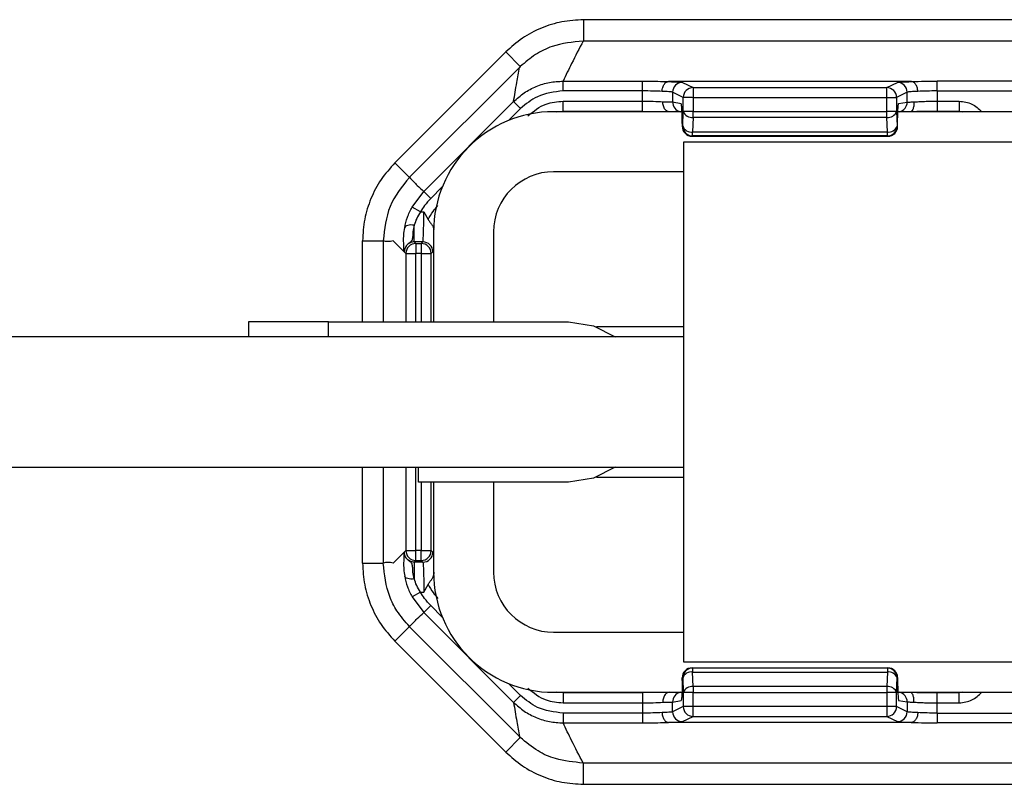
# Model space of a CAD drawing. Header units: millimetres. Extents: x -724 to 2929, y 427 to 799.
# Tile 5 of 51: x -292 to -243, y 427 to 466. Entities that reach past the tile are written whole.
import ezdxf

# ---------------------------------------------------------------- set-up
doc = ezdxf.new("R2010")
doc.units = ezdxf.units.MM

# ---------------------------------------------------------------- blocks, each defined once
blk = doc.blocks.new('Drawing View3')
at = {"color": 7, "linetype": 'Continuous', "lineweight": 25}
for p, q in [((-122.499, 33.604), (-224.512, 33.604)), ((-224.512, 33.604), (-224.512, 32.54)), ((-122.499, 32.54), (-224.512, 32.54)), ((-228.4, 31.993), (-233.941, 26.452)), ((-228.4, 31.993), (-227.67, 31.263)), ((-233.203, 25.732), (-227.712, 31.222)), ((-227.67, 31.263), (-227.712, 31.222)), ((-225.532, 30.536), (-221.558, 30.536)), ((-225.532, 30.047), (-225.532, 30.536)), ((-221.558, 30.047), (-221.558, 30.536)), ((-208.136, 30.512), (-220.265, 30.512)), ((-206.843, 30.047), (-206.843, 30.536)), ((-140.168, 30.536), (-206.843, 30.536)), ((-221.558, 30.047), (-225.532, 30.047)), ((-221.558, 29.536), (-221.558, 30.047)), ((-219.57, 30.475), (-219.041, 30.21)), ((-219.041, 30.21), (-209.36, 30.21)), ((-209.36, 30.21), (-208.83, 30.475)), ((-206.843, 30.047), (-206.843, 29.536)), ((-206.843, 30.047), (-140.168, 30.047)), ((-225.533, 29.536), (-221.558, 29.536)), ((-225.533, 29.036), (-225.533, 29.536)), ((-221.558, 29.036), (-221.558, 29.536)), ((-219.53, 29.72), (-220.06, 29.985)), ((-220.06, 29.985), (-220.06, 29.497)), ((-219.53, 29.024), (-219.53, 29.72)), ((-209.36, 29.71), (-219.031, 29.71)), ((-219.031, 29.71), (-219.031, 29.024)), ((-209.36, 29.024), (-209.36, 29.71)), ((-208.871, 29.71), (-209.36, 29.71)), ((-208.871, 29.71), (-208.871, 29.024)), ((-208.341, 29.985), (-208.87, 29.72)), ((-208.341, 29.487), (-208.341, 29.985)), ((-206.843, 29.536), (-205.746, 29.536)), ((-206.843, 29.536), (-206.843, 29.036)), ((-205.746, 29.536), (-205.746, 29.036)), ((-232.493, 25.025), (-228.008, 29.511)), ((-227.662, 29.164), (-228.253, 28.573)), ((-227.662, 29.164), (-228.008, 29.511)), ((-225.868, 29.01), (-225.533, 29.043)), ((-225.533, 29.036), (-221.558, 29.036)), ((-220.06, 29.497), (-219.634, 29.427)), ((-208.766, 29.417), (-208.341, 29.487)), ((-206.843, 29.036), (-205.746, 29.036)), ((-205.746, 29.043), (-205.58, 29.01)), ((-219.517, 29.01), (-226.005, 29.01)), ((-219.558, 28.297), (-219.53, 29.024)), ((-219.031, 29.024), (-219.53, 29.024)), ((-219.031, 28.727), (-219.059, 27.999)), ((-219.031, 29.024), (-209.36, 29.024)), ((-219.031, 28.727), (-219.031, 29.024)), ((-209.36, 28.727), (-219.031, 28.727)), ((-208.871, 29.024), (-209.36, 29.024)), ((-209.332, 27.999), (-209.36, 28.727)), ((-208.871, 29.018), (-208.843, 28.291)), ((-188.505, 29.01), (-208.806, 29.01)), ((-219.583, 28.427), (-219.582, 28.427)), ((-219.583, 28.427), (-219.583, 28.285)), ((-219.583, 28.285), (-219.582, 28.285)), ((-219.582, 28.427), (-219.582, 28.285)), ((-219.582, 28.285), (-219.558, 28.297)), ((-208.842, 28.287), (-208.818, 28.275)), ((-208.817, 28.285), (-208.817, 28.427)), ((-208.817, 28.285), (-208.817, 28.427)), ((-208.817, 28.427), (-208.817, 28.427)), ((-208.817, 28.285), (-208.817, 28.285)), ((-219.059, 27.797), (-219.083, 27.785)), ((-219.083, 27.785), (-209.307, 27.785)), ((-219.083, 27.785), (-219.083, 27.785)), ((-219.083, 27.785), (-209.307, 27.785)), ((-219.059, 27.999), (-209.332, 27.999)), ((-219.059, 27.797), (-219.059, 27.999)), ((-209.331, 27.797), (-219.059, 27.797)), ((-209.307, 27.785), (-209.331, 27.797)), ((-219.505, 27.51), (-188.505, 27.51)), ((-219.505, 1.51), (-219.505, 27.51)), ((-233.941, 26.452), (-233.211, 25.723)), ((-219.505, 26.01), (-226.005, 26.01)), ((-231.568, 25.258), (-232.147, 24.679)), ((-233.081, 24.244), (-232.493, 25.025)), ((-232.147, 24.679), (-232.493, 25.025)), ((-232.653, 24.007), (-233.081, 24.244)), ((-232.653, 24.007), (-232.492, 24.007)), ((-232.492, 24.007), (-232.278, 23.62)), ((-232.968, 22.508), (-232.968, 23.341)), ((-232.005, 23.01), (-232.005, 18.51)), ((-231.996, 23.002), (-231.998, 23.104)), ((-229.005, 23.01), (-229.005, 18.51)), ((-235.551, 22.565), (-234.519, 22.565)), ((-235.551, 18.51), (-235.551, 22.565)), ((-234.519, 22.553), (-234.519, 18.51)), ((-234.017, 22.557), (-233.506, 22.046)), ((-232.968, 22.508), (-232.888, 22.428)), ((-232.543, 22.508), (-232.968, 22.508)), ((-232.888, 22.428), (-232.888, 21.928)), ((-232.888, 22.428), (-232.623, 22.428)), ((-232.623, 22.428), (-232.543, 22.508)), ((-232.623, 22.428), (-232.623, 21.928)), ((-233.467, 22.008), (-233.506, 22.046)), ((-233.388, 21.928), (-233.467, 22.008)), ((-233.388, 21.928), (-232.888, 21.928)), ((-233.388, 21.928), (-233.388, 18.51)), ((-232.623, 21.928), (-232.888, 21.928)), ((-232.888, 18.51), (-232.888, 21.928)), ((-232.623, 21.928), (-232.123, 21.928)), ((-232.623, 21.928), (-232.623, 18.51)), ((-232.043, 22.008), (-232.123, 21.928)), ((-232.123, 18.51), (-232.123, 21.928)), ((-241.255, 18.51), (-241.255, 17.76)), ((-237.255, 18.51), (-241.255, 18.51)), ((-237.255, 18.51), (-225.255, 18.51)), ((-237.255, 17.76), (-237.255, 18.51)), ((-219.505, 18.26), (-223.863, 18.26)), ((-219.505, 17.76), (-432.455, 17.76)), ((-432.455, 11.26), (-219.505, 11.26)), ((-235.551, 6.454), (-235.551, 11.26)), ((-234.519, 11.26), (-234.519, 6.466)), ((-233.388, 11.26), (-233.388, 7.091)), ((-232.888, 7.091), (-232.888, 11.26)), ((-232.755, 10.51), (-232.755, 11.26)), ((-225.255, 10.51), (-232.755, 10.51)), ((-232.623, 10.51), (-232.623, 7.091)), ((-232.123, 7.091), (-232.123, 10.51)), ((-232.005, 10.51), (-232.005, 6.01)), ((-229.005, 10.51), (-229.005, 6.01)), ((-223.863, 10.76), (-219.505, 10.76)), ((-234.017, 6.462), (-233.506, 6.973)), ((-233.467, 7.011), (-233.506, 6.973)), ((-233.388, 7.091), (-233.467, 7.011)), ((-233.388, 7.091), (-232.888, 7.091)), ((-232.623, 7.091), (-232.888, 7.091)), ((-232.888, 6.592), (-232.888, 7.091)), ((-232.623, 7.091), (-232.123, 7.091)), ((-232.623, 6.592), (-232.623, 7.091)), ((-232.043, 7.011), (-232.123, 7.091)), ((-235.551, 6.454), (-234.519, 6.454)), ((-232.968, 6.512), (-232.888, 6.592)), ((-232.543, 6.512), (-232.968, 6.512)), ((-232.968, 6.512), (-232.968, 5.678)), ((-232.888, 6.592), (-232.623, 6.592)), ((-232.623, 6.592), (-232.543, 6.512)), ((-231.997, 6.009), (-231.998, 5.916)), ((-232.653, 5.012), (-233.081, 4.775)), ((-232.653, 5.012), (-232.492, 5.012)), ((-232.492, 5.012), (-232.278, 5.399)), ((-233.081, 4.775), (-232.493, 3.994)), ((-232.147, 4.34), (-232.493, 3.994)), ((-232.493, 3.994), (-228.008, -0.491)), ((-231.568, 3.762), (-232.147, 4.34)), ((-233.941, 2.567), (-233.211, 3.296)), ((-233.203, 3.288), (-227.712, -2.203)), ((-226.005, 3.01), (-219.505, 3.01)), ((-228.4, -2.974), (-233.941, 2.567)), ((-188.505, 1.51), (-219.505, 1.51)), ((-219.059, 1.222), (-219.083, 1.234)), ((-219.083, 1.234), (-209.307, 1.234)), ((-219.083, 1.234), (-219.083, 1.234)), ((-219.083, 1.234), (-209.307, 1.234)), ((-219.059, 1.222), (-219.059, 1.02)), ((-209.331, 1.222), (-219.059, 1.222)), ((-219.031, 0.293), (-219.059, 1.02)), ((-219.059, 1.02), (-209.332, 1.02)), ((-209.332, 1.02), (-209.36, 0.293)), ((-209.307, 1.234), (-209.331, 1.222)), ((-219.583, 0.734), (-219.582, 0.734)), ((-219.583, 0.592), (-219.583, 0.734)), ((-219.583, 0.592), (-219.582, 0.592)), ((-219.582, 0.592), (-219.582, 0.734)), ((-219.582, 0.734), (-219.558, 0.722)), ((-219.558, 0.722), (-219.53, -0.005)), ((-208.871, 0.001), (-208.843, 0.728)), ((-208.842, 0.732), (-208.818, 0.744)), ((-208.817, 0.592), (-208.817, 0.734)), ((-208.817, 0.734), (-208.817, 0.592)), ((-208.817, 0.734), (-208.817, 0.734)), ((-208.817, 0.592), (-208.817, 0.592)), ((-227.662, -0.145), (-228.253, 0.447)), ((-226.005, 0.01), (-219.594, 0.01)), ((-225.533, -0.024), (-225.868, 0.01)), ((-219.031, 0.293), (-219.031, -0.005)), ((-209.36, 0.293), (-219.031, 0.293)), ((-208.883, 0.01), (-188.505, 0.01)), ((-205.58, 0.01), (-205.746, -0.024)), ((-227.662, -0.145), (-228.008, -0.491)), ((-221.558, -0.017), (-225.533, -0.017)), ((-225.533, -0.017), (-225.533, -0.517)), ((-221.558, -0.017), (-221.558, -0.517)), ((-220.06, -0.478), (-219.634, -0.407)), ((-220.06, -0.966), (-220.06, -0.478)), ((-219.53, -0.005), (-219.53, -0.701)), ((-219.031, -0.005), (-219.53, -0.005)), ((-219.031, -0.691), (-219.031, -0.005)), ((-219.031, -0.005), (-209.36, -0.005)), ((-209.36, -0.005), (-209.36, -0.691)), ((-208.871, -0.005), (-209.36, -0.005)), ((-208.871, -0.691), (-208.871, -0.005)), ((-208.766, -0.397), (-208.341, -0.468)), ((-208.341, -0.468), (-208.341, -0.966)), ((-205.746, -0.017), (-206.843, -0.017)), ((-206.843, -0.517), (-206.843, -0.017)), ((-205.746, -0.517), (-205.746, -0.017)), ((-225.533, -0.517), (-221.558, -0.517)), ((-221.558, -0.517), (-221.558, -1.027)), ((-219.53, -0.701), (-220.06, -0.966)), ((-209.36, -0.691), (-219.031, -0.691)), ((-208.871, -0.691), (-209.36, -0.691)), ((-208.341, -0.966), (-208.87, -0.701)), ((-206.843, -1.027), (-206.843, -0.517)), ((-206.843, -0.517), (-205.746, -0.517)), ((-221.558, -1.027), (-225.532, -1.027)), ((-225.532, -1.027), (-225.532, -1.517)), ((-221.558, -1.027), (-221.558, -1.517)), ((-219.57, -1.456), (-219.041, -1.191)), ((-219.041, -1.191), (-209.36, -1.191)), ((-209.36, -1.191), (-208.83, -1.456)), ((-206.843, -1.027), (-206.843, -1.517)), ((-206.843, -1.027), (-140.168, -1.027)), ((-225.532, -1.517), (-221.558, -1.517)), ((-208.136, -1.492), (-220.265, -1.492)), ((-140.168, -1.517), (-206.843, -1.517)), ((-228.4, -2.974), (-227.67, -2.244)), ((-227.67, -2.244), (-227.712, -2.203)), ((-122.499, -3.521), (-224.512, -3.521)), ((-224.512, -4.585), (-224.512, -3.521)), ((-224.512, -4.585), (-122.499, -4.585))]:
    blk.add_line(p, q, dxfattribs=at)
at = {"color": 7, "linetype": 'Continuous', "lineweight": 25, "flags": 128}
for points in [[(-232.968, 23.341), (-233.056, 23.35), (-233.14, 23.351), (-233.22, 23.345), (-233.29, 23.332), (-233.35, 23.312), (-233.398, 23.285), (-233.431, 23.253), (-233.448, 23.217)], [(-225.255, 18.51), (-224.019, 18.314), (-222.923, 17.76)], [(-222.923, 11.26), (-224.019, 10.705), (-225.255, 10.51)], [(-232.968, 5.678), (-233.056, 5.669), (-233.14, 5.668), (-233.22, 5.674), (-233.29, 5.687), (-233.35, 5.708), (-233.398, 5.734), (-233.431, 5.766), (-233.448, 5.803)]]:
    blk.add_lwpolyline(points, dxfattribs=at)
at = {"color": 7, "linetype": 'Continuous', "lineweight": 25}
for centre, radius, start, end in [((-219.569, 29.984), 0.49, 90.1214, 179.9376), ((-219.039, 29.719), 0.491, 90.1836, 179.8164), ((-219.04, 29.72), 0.49, 90.1214, 179.9376), ((-209.361, 29.72), 0.49, 0.0624, 89.8786), ((-208.831, 29.984), 0.49, 0.0624, 89.8786), ((-219.56, 29.497), 0.499, 179.9364, 257.306), ((-208.83, 29.487), 0.49, 282.8352, 0.0542), ((-226.005, 23.01), 6, 90, 180), ((-219.094, 29.188), 0.466, 200.5939, 277.8025), ((-209.298, 29.179), 0.457, 262.1975, 339.4061), ((-219.083, 28.285), 0.5, 180, 270), ((-219.082, 28.285), 0.5, 180.0624, 269.8786), ((-219.122, 28.461), 0.466, 200.5939, 277.8025), ((-219.058, 28.297), 0.5, 180.0624, 269.8786), ((-209.27, 28.451), 0.457, 262.1975, 339.4061), ((-209.332, 28.287), 0.49, 270.1214, 359.9376), ((-209.308, 28.275), 0.49, 270.1214, 359.9376), ((-226.005, 23.01), 3, 90, 180), ((-232.887, 21.927), 0.5, 90.046, 179.954), ((-232.624, 21.927), 0.5, 0.046, 89.954), ((-232.544, 22.007), 0.5, 0.046, 89.954), ((-232.887, 7.092), 0.5, 180.046, 269.954), ((-232.624, 7.092), 0.5, 270.046, 359.954), ((-232.544, 7.012), 0.5, 270.046, 359.954), ((-226.005, 6.01), 6, 180, 270), ((-226.005, 6.01), 3, 180, 270), ((-219.083, 0.734), 0.5, 90, 180), ((-219.082, 0.734), 0.5, 90.1214, 179.9376), ((-219.058, 0.722), 0.5, 90.1214, 179.9376), ((-219.122, 0.559), 0.466, 82.1975, 159.4061), ((-209.27, 0.568), 0.457, 20.5939, 97.8025), ((-209.332, 0.732), 0.49, 0.0624, 89.8786), ((-209.308, 0.744), 0.49, 0.0624, 89.8786), ((-219.56, -0.478), 0.499, 102.694, 180.0636), ((-219.094, -0.169), 0.466, 82.1975, 159.4061), ((-209.298, -0.16), 0.457, 20.5939, 97.8025), ((-208.83, -0.468), 0.49, 359.9458, 77.1648), ((-219.569, -0.965), 0.49, 180.0624, 269.8786), ((-219.039, -0.7), 0.491, 180.1836, 269.8164), ((-219.04, -0.701), 0.49, 180.0624, 269.8786), ((-209.361, -0.701), 0.49, 270.1214, 359.9376), ((-208.831, -0.965), 0.49, 270.1214, 359.9376)]:
    blk.add_arc(centre, radius, start, end, dxfattribs=at)
for points, knots in [([(-224.512, 33.604), (-224.874, 33.584), (-225.595, 33.543), (-226.631, 33.212), (-227.594, 32.713), (-228.132, 32.233), (-228.4, 31.993)], [0, 0, 0, 0, 0.251399, 0.500422, 0.750603, 1, 1, 1, 1]), ([(-224.532, 32.54), (-225.059, 32.486), (-225.892, 32.401), (-226.944, 31.883), (-227.423, 31.474), (-227.67, 31.263)], [0, 0, 0, 0, 0.455145, 0.719094, 1, 1, 1, 1]), ([(-224.532, 32.54), (-224.727, 32.166), (-225.075, 31.498), (-225.393, 30.83), (-225.532, 30.536)], [0, 0, 0, 0, 0.560004, 1, 1, 1, 1]), ([(-224.532, 32.54), (-224.528, 32.54), (-224.521, 32.54), (-224.515, 32.54), (-224.512, 32.54)], [0, 0, 0, 0, 0.559994, 1, 1, 1, 1]), ([(-228.008, 29.511), (-227.955, 29.828), (-227.859, 30.395), (-227.757, 30.969), (-227.712, 31.222)], [0, 0, 0, 0, 0.5600014, 1, 1, 1, 1]), ([(-228.008, 29.511), (-227.836, 29.664), (-227.493, 29.969), (-226.879, 30.288), (-226.22, 30.496), (-225.762, 30.523), (-225.532, 30.536)], [0, 0, 0, 0, 0.250771, 0.499923, 0.749565, 1, 1, 1, 1]), ([(-221.558, 30.536), (-221.295, 30.535), (-220.825, 30.532), (-220.443, 30.518), (-220.275, 30.511)], [0, 0, 0, 0, 0.559922, 1, 1, 1, 1]), ([(-220.589, 30.022), (-220.587, 30.057), (-220.582, 30.127), (-220.558, 30.227), (-220.522, 30.317), (-220.463, 30.412), (-220.379, 30.491), (-220.308, 30.505), (-220.275, 30.511)], [0, 0, 0, 0, 0.139541, 0.281229, 0.42135, 0.556376, 0.799485, 1, 1, 1, 1]), ([(-220.275, 30.511), (-220.275, 30.511), (-220.273, 30.512), (-220.269, 30.512), (-220.266, 30.512), (-220.265, 30.512)], [0, 0, 0, 0, 0.279345, 0.5593131, 1, 1, 1, 1]), ([(-220.265, 30.512), (-220.056, 30.506), (-219.684, 30.495), (-219.605, 30.481), (-219.57, 30.475)], [0, 0, 0, 0, 0.559975, 1, 1, 1, 1]), ([(-208.83, 30.475), (-208.777, 30.483), (-208.683, 30.497), (-208.303, 30.507), (-208.136, 30.512)], [0, 0, 0, 0, 0.560027, 1, 1, 1, 1]), ([(-208.136, 30.512), (-208.134, 30.512), (-208.13, 30.512), (-208.127, 30.512), (-208.126, 30.511), (-208.125, 30.511)], [0, 0, 0, 0, 0.559257, 0.77874, 1, 1, 1, 1]), ([(-208.125, 30.511), (-207.907, 30.519), (-207.517, 30.533), (-207.049, 30.535), (-206.843, 30.536)], [0, 0, 0, 0, 0.560071, 1, 1, 1, 1]), ([(-207.812, 30.022), (-207.814, 30.057), (-207.818, 30.127), (-207.842, 30.228), (-207.878, 30.318), (-207.937, 30.413), (-208.021, 30.491), (-208.093, 30.505), (-208.125, 30.511)], [0, 0, 0, 0, 0.139837, 0.281809, 0.422153, 0.557296, 0.800225, 1, 1, 1, 1]), ([(-225.532, 30.047), (-225.979, 29.995), (-226.778, 29.902), (-227.391, 29.39), (-227.662, 29.164)], [0, 0, 0, 0, 0.558912, 1, 1, 1, 1]), ([(-220.589, 30.022), (-220.738, 30.029), (-221.03, 30.043), (-221.384, 30.046), (-221.558, 30.047)], [0, 0, 0, 0, 0.510825, 1, 1, 1, 1]), ([(-220.06, 29.985), (-220.075, 29.989), (-220.104, 29.997), (-220.268, 30.01), (-220.466, 30.017), (-220.589, 30.022)], [0, 0, 0, 0, 0.302331, 0.570083, 1, 1, 1, 1]), ([(-219.041, 30.21), (-219.041, 30.203), (-219.04, 30.187), (-219.038, 30.112), (-219.037, 30.021), (-219.035, 29.931), (-219.033, 29.826), (-219.032, 29.75), (-219.031, 29.71)], [0, 0, 0, 0, 0.19781, 0.429961, 0.559488, 0.697674, 0.844514, 1, 1, 1, 1]), ([(-219.041, 30.21), (-219.041, 30.21), (-219.041, 30.21), (-219.041, 30.21), (-219.041, 30.21)], [0, 0, 0, 0, 0.56, 1, 1, 1, 1]), ([(-207.812, 30.022), (-207.934, 30.017), (-208.133, 30.01), (-208.296, 29.997), (-208.325, 29.989), (-208.341, 29.985)], [0, 0, 0, 0, 0.429917, 0.697669, 1, 1, 1, 1]), ([(-206.843, 30.047), (-207.016, 30.046), (-207.371, 30.043), (-207.663, 30.029), (-207.812, 30.022)], [0, 0, 0, 0, 0.489175, 1, 1, 1, 1]), ([(-227.301, 28.803), (-227.009, 29.035), (-226.485, 29.45), (-225.824, 29.51), (-225.533, 29.536)], [0, 0, 0, 0, 0.5589518, 1, 1, 1, 1]), ([(-221.558, 29.536), (-221.377, 29.535), (-221.006, 29.533), (-220.706, 29.517), (-220.553, 29.509)], [0, 0, 0, 0, 0.48812, 1, 1, 1, 1]), ([(-219.031, 29.71), (-219.07, 29.711), (-219.143, 29.713), (-219.263, 29.715), (-219.39, 29.718), (-219.5, 29.72), (-219.52, 29.72), (-219.53, 29.72)], [0, 0, 0, 0, 0.1553647, 0.2907494, 0.5007962, 0.757657, 1, 1, 1, 1]), ([(-208.87, 29.72), (-208.87, 29.72), (-208.871, 29.72), (-208.871, 29.717), (-208.871, 29.714), (-208.871, 29.711), (-208.871, 29.71)], [0, 0, 0, 0, 0.270759, 0.562561, 0.789542, 1, 1, 1, 1]), ([(-208.011, 29.497), (-207.931, 29.503), (-207.774, 29.515), (-207.477, 29.527), (-207.164, 29.535), (-206.948, 29.536), (-206.843, 29.536)], [0, 0, 0, 0, 0.263642, 0.518162, 0.7636, 1, 1, 1, 1]), ([(-205.746, 29.536), (-205.522, 29.511), (-205.085, 29.461), (-204.768, 29.157), (-204.613, 29.01)], [0, 0, 0, 0, 0.512053, 1, 1, 1, 1]), ([(-220.553, 29.509), (-220.438, 29.508), (-220.253, 29.506), (-220.102, 29.501), (-220.074, 29.499), (-220.06, 29.497)], [0, 0, 0, 0, 0.43002, 0.69773, 1, 1, 1, 1]), ([(-220.223, 29.01), (-220.258, 29.014), (-220.336, 29.024), (-220.426, 29.102), (-220.489, 29.199), (-220.526, 29.293), (-220.55, 29.399), (-220.552, 29.473), (-220.553, 29.509)], [0, 0, 0, 0, 0.198541, 0.4416726, 0.5773375, 0.7181968, 0.8604156, 1, 1, 1, 1]), ([(-219.582, 28.427), (-219.583, 28.568), (-219.585, 28.861), (-219.599, 29.195), (-219.617, 29.391), (-219.629, 29.415), (-219.634, 29.427)], [0, 0, 0, 0, 0.2702044, 0.5621819, 0.789489, 1, 1, 1, 1]), ([(-208.817, 28.427), (-208.817, 28.566), (-208.815, 28.857), (-208.801, 29.188), (-208.783, 29.382), (-208.772, 29.405), (-208.766, 29.417)], [0, 0, 0, 0, 0.270204, 0.562182, 0.789489, 1, 1, 1, 1]), ([(-208.011, 29.497), (-208.007, 29.462), (-207.999, 29.389), (-208.009, 29.286), (-208.032, 29.194), (-208.072, 29.099), (-208.122, 29.034), (-208.142, 29.025), (-208.147, 29.023)], [0, 0, 0, 0, 0.155021, 0.313225, 0.470661, 0.623675, 0.905289, 1, 1, 1, 1]), ([(-208.146, 29.015), (-208.106, 29.018), (-207.969, 29.025), (-207.669, 29.034), (-207.269, 29.041), (-206.985, 29.042), (-206.843, 29.043)], [0, 0, 0, 0, 0.121339, 0.414054, 0.706904, 1, 1, 1, 1]), ([(-219.51, 29.019), (-219.52, 29.009), (-219.543, 28.986), (-219.559, 28.875), (-219.571, 28.687), (-219.575, 28.518), (-219.577, 28.427)], [0, 0, 0, 0, 0.168558, 0.399815, 0.675408, 1, 1, 1, 1]), ([(-208.871, 29.024), (-208.871, 29.023), (-208.871, 29.021), (-208.871, 29.019), (-208.871, 29.018)], [0, 0, 0, 0, 0.559934, 1, 1, 1, 1]), ([(-208.843, 28.291), (-208.843, 28.29), (-208.842, 28.289), (-208.842, 28.287), (-208.842, 28.287), (-208.842, 28.287)], [0, 0, 0, 0, 0.277305, 0.56188, 1, 1, 1, 1]), ([(-208.818, 28.275), (-208.818, 28.275), (-208.818, 28.275), (-208.818, 28.276), (-208.818, 28.278), (-208.817, 28.281), (-208.817, 28.284), (-208.817, 28.285)], [0, 0, 0, 0, 0.176591, 0.367133, 0.563896, 0.790766, 1, 1, 1, 1]), ([(-209.307, 27.785), (-209.307, 27.785), (-209.307, 27.785), (-209.307, 27.785), (-209.307, 27.785)], [0, 0, 0, 0, 0.56, 1, 1, 1, 1]), ([(-233.941, 26.452), (-234.182, 26.182), (-234.663, 25.644), (-235.162, 24.678), (-235.49, 23.644), (-235.531, 22.924), (-235.551, 22.565)], [0, 0, 0, 0, 0.251262, 0.500249, 0.750474, 1, 1, 1, 1]), ([(-233.211, 25.723), (-233.585, 25.261), (-234.333, 24.337), (-234.457, 23.155), (-234.519, 22.565)], [0, 0, 0, 0, 0.500454, 1, 1, 1, 1]), ([(-233.203, 25.732), (-233.204, 25.73), (-233.207, 25.727), (-233.21, 25.724), (-233.211, 25.723)], [0, 0, 0, 0, 0.56, 1, 1, 1, 1]), ([(-233.203, 25.732), (-233.076, 25.594), (-232.851, 25.347), (-232.603, 25.124), (-232.493, 25.025)], [0, 0, 0, 0, 0.560004, 1, 1, 1, 1]), ([(-232.147, 24.679), (-232.254, 24.563), (-232.446, 24.356), (-232.589, 24.114), (-232.653, 24.007)], [0, 0, 0, 0, 0.5597072, 1, 1, 1, 1]), ([(-233.448, 23.217), (-233.41, 23.39), (-233.333, 23.737), (-233.165, 24.075), (-233.081, 24.244)], [0, 0, 0, 0, 0.498303, 1, 1, 1, 1]), ([(-232.278, 23.62), (-232.202, 23.762), (-232.067, 24.015), (-231.872, 24.226), (-231.786, 24.318)], [0, 0, 0, 0, 0.559804, 1, 1, 1, 1]), ([(-232.653, 24.007), (-232.725, 23.898), (-232.866, 23.683), (-232.934, 23.454), (-232.968, 23.341)], [0, 0, 0, 0, 0.5073736, 1, 1, 1, 1]), ([(-232.543, 22.508), (-232.539, 22.519), (-232.532, 22.54), (-232.519, 22.683), (-232.505, 22.961), (-232.495, 23.433), (-232.493, 23.819), (-232.492, 24.007)], [0, 0, 0, 0, 0.153265, 0.287969, 0.500879, 0.756968, 1, 1, 1, 1]), ([(-232.278, 23.62), (-232.248, 23.574), (-232.187, 23.48), (-232.08, 23.358), (-232.011, 23.239), (-232.002, 23.146), (-231.998, 23.104)], [0, 0, 0, 0, 0.249356, 0.499656, 0.772858, 1, 1, 1, 1]), ([(-233.501, 22.544), (-233.502, 22.646), (-233.503, 22.852), (-233.467, 23.094), (-233.448, 23.217)], [0, 0, 0, 0, 0.493609, 1, 1, 1, 1]), ([(-232.968, 23.341), (-232.994, 23.224), (-233.047, 22.992), (-233.045, 22.722), (-233.071, 22.589), (-233.143, 22.515), (-233.224, 22.459), (-233.341, 22.362), (-233.445, 22.202), (-233.459, 22.078), (-233.467, 22.008)], [0, 0, 0, 0, 0.199132, 0.396786, 0.598319, 0.653095, 0.717496, 0.81564, 0.895739, 1, 1, 1, 1]), ([(-234.519, 22.565), (-234.519, 22.563), (-234.519, 22.559), (-234.519, 22.555), (-234.519, 22.553)], [0, 0, 0, 0, 0.56, 1, 1, 1, 1]), ([(-234.017, 22.557), (-234.111, 22.538), (-234.278, 22.504), (-234.446, 22.538), (-234.519, 22.553)], [0, 0, 0, 0, 0.560019, 1, 1, 1, 1]), ([(-233.467, 22.008), (-233.475, 22.046), (-233.487, 22.115), (-233.497, 22.413), (-233.501, 22.544)], [0, 0, 0, 0, 0.559781, 1, 1, 1, 1]), ([(-232.968, 22.508), (-233.002, 22.506), (-233.069, 22.502), (-233.194, 22.461), (-233.331, 22.371), (-233.421, 22.234), (-233.462, 22.109), (-233.466, 22.042), (-233.467, 22.008)], [0, 0, 0, 0, 0.1307052, 0.2577402, 0.4999998, 0.742232, 0.869274, 1, 1, 1, 1]), ([(-233.467, 7.011), (-233.475, 6.973), (-233.487, 6.904), (-233.497, 6.606), (-233.501, 6.475)], [0, 0, 0, 0, 0.559781, 1, 1, 1, 1]), ([(-232.968, 6.512), (-233.002, 6.514), (-233.069, 6.517), (-233.194, 6.558), (-233.331, 6.649), (-233.421, 6.785), (-233.462, 6.91), (-233.466, 6.977), (-233.467, 7.011)], [0, 0, 0, 0, 0.130726, 0.257768, 0.5000002, 0.7422598, 0.8692948, 1, 1, 1, 1]), ([(-232.968, 5.678), (-232.994, 5.795), (-233.047, 6.027), (-233.045, 6.297), (-233.071, 6.43), (-233.143, 6.504), (-233.224, 6.56), (-233.341, 6.657), (-233.445, 6.817), (-233.459, 6.941), (-233.467, 7.011)], [0, 0, 0, 0, 0.199132, 0.396786, 0.598319, 0.653095, 0.717496, 0.81564, 0.895739, 1, 1, 1, 1]), ([(-235.551, 6.454), (-235.531, 6.095), (-235.49, 5.375), (-235.162, 4.341), (-234.663, 3.375), (-234.182, 2.837), (-233.941, 2.567)], [0, 0, 0, 0, 0.249526, 0.499751, 0.748738, 1, 1, 1, 1]), ([(-234.017, 6.462), (-234.111, 6.481), (-234.278, 6.515), (-234.446, 6.481), (-234.519, 6.466)], [0, 0, 0, 0, 0.560019, 1, 1, 1, 1]), ([(-234.519, 6.454), (-234.519, 6.456), (-234.519, 6.46), (-234.519, 6.465), (-234.519, 6.466)], [0, 0, 0, 0, 0.56, 1, 1, 1, 1]), ([(-233.211, 3.296), (-233.431, 3.548), (-233.826, 4.002), (-234.364, 5.053), (-234.456, 5.888), (-234.519, 6.454)], [0, 0, 0, 0, 0.286072, 0.516077, 1, 1, 1, 1]), ([(-233.501, 6.475), (-233.502, 6.373), (-233.503, 6.167), (-233.467, 5.925), (-233.448, 5.803)], [0, 0, 0, 0, 0.4936086, 1, 1, 1, 1]), ([(-232.543, 6.512), (-232.539, 6.5), (-232.532, 6.48), (-232.519, 6.336), (-232.505, 6.059), (-232.495, 5.586), (-232.493, 5.2), (-232.492, 5.012)], [0, 0, 0, 0, 0.153275, 0.287982, 0.500879, 0.756977, 1, 1, 1, 1]), ([(-232.278, 5.399), (-232.251, 5.441), (-232.191, 5.536), (-232.085, 5.653), (-232.02, 5.767), (-232.001, 5.852), (-231.998, 5.899), (-231.998, 5.911), (-231.998, 5.914), (-231.998, 5.915), (-231.998, 5.915), (-231.998, 5.915), (-231.998, 5.915)], [0, 0, 0, 0, 0.225454, 0.499184, 0.748894, 0.936665, 0.983228, 0.995234, 0.998482, 0.99944, 0.999764, 1, 1, 1, 1]), ([(-233.448, 5.803), (-233.41, 5.629), (-233.333, 5.282), (-233.165, 4.944), (-233.081, 4.775)], [0, 0, 0, 0, 0.498303, 1, 1, 1, 1]), ([(-232.653, 5.012), (-232.725, 5.121), (-232.866, 5.336), (-232.934, 5.565), (-232.968, 5.678)], [0, 0, 0, 0, 0.507374, 1, 1, 1, 1]), ([(-232.147, 4.34), (-232.254, 4.456), (-232.446, 4.663), (-232.589, 4.905), (-232.653, 5.012)], [0, 0, 0, 0, 0.559707, 1, 1, 1, 1]), ([(-232.278, 5.399), (-232.202, 5.257), (-232.067, 5.004), (-231.872, 4.793), (-231.786, 4.701)], [0, 0, 0, 0, 0.559804, 1, 1, 1, 1]), ([(-233.203, 3.288), (-233.076, 3.426), (-232.851, 3.672), (-232.603, 3.896), (-232.493, 3.994)], [0, 0, 0, 0, 0.560004, 1, 1, 1, 1]), ([(-233.203, 3.288), (-233.204, 3.289), (-233.207, 3.292), (-233.21, 3.295), (-233.211, 3.296)], [0, 0, 0, 0, 0.56, 1, 1, 1, 1]), ([(-209.307, 1.234), (-209.307, 1.234), (-209.307, 1.234), (-209.307, 1.234), (-209.307, 1.234)], [0, 0, 0, 0, 0.56, 1, 1, 1, 1]), ([(-219.582, 0.592), (-219.583, 0.452), (-219.585, 0.158), (-219.599, -0.176), (-219.617, -0.372), (-219.629, -0.396), (-219.634, -0.407)], [0, 0, 0, 0, 0.270204, 0.562182, 0.789489, 1, 1, 1, 1]), ([(-208.888, 0.003), (-208.879, 0.013), (-208.856, 0.037), (-208.84, 0.148), (-208.829, 0.334), (-208.825, 0.502), (-208.823, 0.592)], [0, 0, 0, 0, 0.171351, 0.401912, 0.676602, 1, 1, 1, 1]), ([(-208.843, 0.728), (-208.843, 0.729), (-208.842, 0.73), (-208.842, 0.732), (-208.842, 0.732), (-208.842, 0.732)], [0, 0, 0, 0, 0.277305, 0.56188, 1, 1, 1, 1]), ([(-208.818, 0.744), (-208.818, 0.744), (-208.818, 0.744), (-208.818, 0.743), (-208.818, 0.741), (-208.817, 0.738), (-208.817, 0.736), (-208.817, 0.734)], [0, 0, 0, 0, 0.176591, 0.367133, 0.563896, 0.790766, 1, 1, 1, 1]), ([(-208.817, 0.592), (-208.817, 0.453), (-208.815, 0.163), (-208.801, -0.168), (-208.783, -0.362), (-208.772, -0.386), (-208.766, -0.397)], [0, 0, 0, 0, 0.270204, 0.562182, 0.789489, 1, 1, 1, 1]), ([(-227.301, 0.216), (-227.009, -0.016), (-226.485, -0.431), (-225.824, -0.491), (-225.533, -0.517)], [0, 0, 0, 0, 0.5589518, 1, 1, 1, 1]), ([(-220.223, 0.01), (-220.258, 0.005), (-220.336, -0.005), (-220.426, -0.083), (-220.488, -0.181), (-220.526, -0.275), (-220.549, -0.38), (-220.552, -0.454), (-220.553, -0.49)], [0, 0, 0, 0, 0.19989, 0.443392, 0.578861, 0.719315, 0.860996, 1, 1, 1, 1]), ([(-208.871, -0.005), (-208.871, -0.004), (-208.871, -0.002), (-208.871, 0), (-208.871, 0.001)], [0, 0, 0, 0, 0.5599336, 1, 1, 1, 1]), ([(-206.843, -0.024), (-206.985, -0.023), (-207.269, -0.022), (-207.669, -0.015), (-207.969, -0.006), (-208.106, 0.002), (-208.147, 0.004)], [0, 0, 0, 0, 0.293013, 0.58578, 0.878412, 1, 1, 1, 1]), ([(-205.746, -0.517), (-205.522, -0.492), (-205.085, -0.441), (-204.768, -0.138), (-204.613, 0.01)], [0, 0, 0, 0, 0.512053, 1, 1, 1, 1]), ([(-228.008, -0.491), (-227.836, -0.645), (-227.493, -0.95), (-226.879, -1.269), (-226.22, -1.477), (-225.762, -1.504), (-225.532, -1.517)], [0, 0, 0, 0, 0.250771, 0.499923, 0.749565, 1, 1, 1, 1]), ([(-228.008, -0.491), (-227.955, -0.809), (-227.859, -1.376), (-227.757, -1.95), (-227.712, -2.203)], [0, 0, 0, 0, 0.560001, 1, 1, 1, 1]), ([(-225.532, -1.027), (-225.979, -0.976), (-226.778, -0.883), (-227.391, -0.371), (-227.662, -0.145)], [0, 0, 0, 0, 0.558912, 1, 1, 1, 1]), ([(-221.558, -0.517), (-221.377, -0.516), (-221.006, -0.514), (-220.706, -0.498), (-220.553, -0.49)], [0, 0, 0, 0, 0.48812, 1, 1, 1, 1]), ([(-220.553, -0.49), (-220.438, -0.489), (-220.253, -0.486), (-220.102, -0.482), (-220.074, -0.48), (-220.06, -0.478)], [0, 0, 0, 0, 0.43002, 0.69773, 1, 1, 1, 1]), ([(-208.011, -0.478), (-208.007, -0.442), (-207.999, -0.37), (-208.01, -0.267), (-208.033, -0.174), (-208.073, -0.079), (-208.123, -0.015), (-208.143, -0.006), (-208.148, -0.004)], [0, 0, 0, 0, 0.155151, 0.313518, 0.471154, 0.62438, 0.906228, 1, 1, 1, 1]), ([(-208.011, -0.478), (-207.931, -0.484), (-207.774, -0.496), (-207.477, -0.508), (-207.164, -0.516), (-206.948, -0.517), (-206.843, -0.517)], [0, 0, 0, 0, 0.263642, 0.518162, 0.7636, 1, 1, 1, 1]), ([(-220.06, -0.966), (-220.075, -0.97), (-220.104, -0.978), (-220.268, -0.991), (-220.466, -0.998), (-220.589, -1.003)], [0, 0, 0, 0, 0.302331, 0.570083, 1, 1, 1, 1]), ([(-219.031, -0.691), (-219.07, -0.692), (-219.143, -0.693), (-219.263, -0.696), (-219.39, -0.698), (-219.5, -0.701), (-219.52, -0.701), (-219.53, -0.701)], [0, 0, 0, 0, 0.15539, 0.290783, 0.500796, 0.757678, 1, 1, 1, 1]), ([(-219.041, -1.19), (-219.041, -1.183), (-219.04, -1.168), (-219.038, -1.092), (-219.037, -1.001), (-219.035, -0.912), (-219.033, -0.807), (-219.032, -0.731), (-219.031, -0.691)], [0, 0, 0, 0, 0.19781, 0.429961, 0.559488, 0.697674, 0.844514, 1, 1, 1, 1]), ([(-208.87, -0.701), (-208.87, -0.701), (-208.871, -0.701), (-208.871, -0.698), (-208.871, -0.695), (-208.871, -0.692), (-208.871, -0.691)], [0, 0, 0, 0, 0.270759, 0.562561, 0.789542, 1, 1, 1, 1]), ([(-207.812, -1.003), (-207.934, -0.998), (-208.133, -0.991), (-208.296, -0.978), (-208.325, -0.97), (-208.341, -0.966)], [0, 0, 0, 0, 0.429917, 0.697669, 1, 1, 1, 1]), ([(-220.589, -1.003), (-220.738, -1.01), (-221.03, -1.024), (-221.384, -1.026), (-221.558, -1.027)], [0, 0, 0, 0, 0.510825, 1, 1, 1, 1]), ([(-220.589, -1.003), (-220.587, -1.038), (-220.583, -1.108), (-220.558, -1.209), (-220.522, -1.299), (-220.463, -1.394), (-220.379, -1.472), (-220.308, -1.486), (-220.275, -1.492)], [0, 0, 0, 0, 0.139837, 0.281809, 0.422153, 0.557296, 0.800225, 1, 1, 1, 1]), ([(-220.265, -1.492), (-220.056, -1.487), (-219.684, -1.476), (-219.605, -1.462), (-219.57, -1.456)], [0, 0, 0, 0, 0.559975, 1, 1, 1, 1]), ([(-219.041, -1.191), (-219.041, -1.191), (-219.041, -1.191), (-219.041, -1.191), (-219.041, -1.19)], [0, 0, 0, 0, 0.56, 1, 1, 1, 1]), ([(-208.83, -1.456), (-208.777, -1.464), (-208.683, -1.478), (-208.303, -1.488), (-208.136, -1.492)], [0, 0, 0, 0, 0.560027, 1, 1, 1, 1]), ([(-207.812, -1.003), (-207.814, -1.038), (-207.818, -1.108), (-207.842, -1.208), (-207.879, -1.298), (-207.938, -1.393), (-208.021, -1.471), (-208.093, -1.486), (-208.125, -1.492)], [0, 0, 0, 0, 0.139541, 0.281229, 0.42135, 0.556376, 0.799485, 1, 1, 1, 1]), ([(-206.843, -1.027), (-207.016, -1.026), (-207.371, -1.024), (-207.663, -1.01), (-207.812, -1.003)], [0, 0, 0, 0, 0.489175, 1, 1, 1, 1]), ([(-224.532, -3.521), (-224.727, -3.147), (-225.075, -2.479), (-225.393, -1.811), (-225.532, -1.517)], [0, 0, 0, 0, 0.560004, 1, 1, 1, 1]), ([(-221.558, -1.517), (-221.295, -1.515), (-220.825, -1.513), (-220.443, -1.499), (-220.275, -1.492)], [0, 0, 0, 0, 0.559922, 1, 1, 1, 1]), ([(-220.275, -1.492), (-220.275, -1.492), (-220.273, -1.492), (-220.269, -1.492), (-220.266, -1.492), (-220.265, -1.492)], [0, 0, 0, 0, 0.279345, 0.559313, 1, 1, 1, 1]), ([(-208.136, -1.492), (-208.134, -1.492), (-208.13, -1.492), (-208.127, -1.492), (-208.126, -1.492), (-208.125, -1.492)], [0, 0, 0, 0, 0.559257, 0.77874, 1, 1, 1, 1]), ([(-208.125, -1.492), (-207.907, -1.5), (-207.517, -1.514), (-207.049, -1.516), (-206.843, -1.517)], [0, 0, 0, 0, 0.560071, 1, 1, 1, 1]), ([(-224.532, -3.521), (-225.001, -3.478), (-225.787, -3.408), (-226.859, -2.928), (-227.386, -2.484), (-227.67, -2.244)], [0, 0, 0, 0, 0.404901, 0.678921, 1, 1, 1, 1]), ([(-228.4, -2.974), (-228.132, -3.214), (-227.594, -3.694), (-226.631, -4.193), (-225.595, -4.524), (-224.874, -4.564), (-224.512, -4.585)], [0, 0, 0, 0, 0.249397, 0.499578, 0.748601, 1, 1, 1, 1]), ([(-224.532, -3.521), (-224.528, -3.521), (-224.521, -3.521), (-224.515, -3.521), (-224.512, -3.521)], [0, 0, 0, 0, 0.559994, 1, 1, 1, 1])]:
    blk.add_open_spline(points, degree=3, knots=knots, dxfattribs=at)
for points in [[(-209.36, 29.71), (-209.36, 29.775), (-209.36, 29.904), (-209.36, 30.067), (-209.36, 30.183), (-209.36, 30.201), (-209.36, 30.21)], [(-208.341, 29.487), (-208.32, 29.489), (-208.278, 29.492), (-208.1, 29.496), (-208.011, 29.497)], [(-209.36, 28.727), (-209.36, 28.772), (-209.36, 28.864), (-209.36, 28.971), (-209.36, 29.024)], [(-209.331, 27.797), (-209.331, 27.8), (-209.332, 27.807), (-209.332, 27.85), (-209.332, 27.912), (-209.332, 27.97), (-209.332, 27.999)], [(-209.331, 1.222), (-209.331, 1.219), (-209.332, 1.212), (-209.332, 1.169), (-209.332, 1.107), (-209.332, 1.049), (-209.332, 1.02)], [(-209.36, 0.293), (-209.36, 0.247), (-209.36, 0.156), (-209.36, 0.048), (-209.36, -0.005)], [(-208.341, -0.468), (-208.32, -0.47), (-208.278, -0.473), (-208.1, -0.477), (-208.011, -0.478)], [(-209.36, -0.691), (-209.36, -0.756), (-209.36, -0.884), (-209.36, -1.048), (-209.36, -1.164), (-209.36, -1.182), (-209.36, -1.191)]]:
    blk.add_open_spline(points, degree=3, dxfattribs=at)

msp = doc.modelspace()

# ---------------------------------------------------------------- block references
at = {"color": 7, "linetype": 'Continuous', "lineweight": 25}
msp.add_blockref('Drawing View3', (-39.472, 431.904), dxfattribs=at)

doc.saveas('drawing.dxf')
